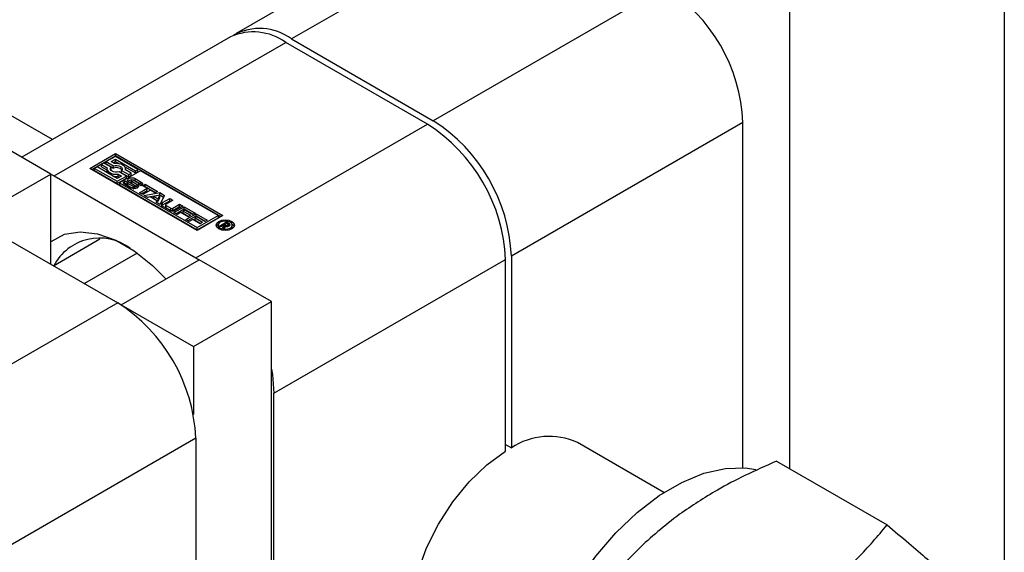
# Paper-space layout 'Sheet1' of a CAD drawing. Header units: millimetres. Extents: x 0 to 23548, y 0 to 16632.
# Tile 64 of 143: x 5109 to 5172, y 4444 to 4477. Entities that reach past the tile are written whole.
import ezdxf

# ---------------------------------------------------------------- set-up
doc = ezdxf.new("R2010")
doc.units = ezdxf.units.MM
doc.linetypes.add('SLD-Sólida', pattern=[0])

psp = doc.layouts.new('Sheet1')

# ---------------------------------------------------------------- linework, layer by layer
at = {"color": 7, "linetype": 'SLD-Sólida', "lineweight": 25, "ltscale": 28}
for p, q in [((5111.36, 4469.828), (4160.542, 5018.724)), ((5171.639, 4511.373), (5171.639, 4441.129)), ((5158.027, 4503.515), (5158.027, 4448.987)), ((5137.668, 4485.015), (5123.004, 4476.55)), ((5141.167, 4484.669), (5126.504, 4476.204)), ((5150.139, 4479.49), (5135.475, 4471.025)), ((5122.633, 4476.336), (5109.419, 4468.708)), ((5111.469, 4467.524), (5126.133, 4475.989)), ((5135.104, 4470.81), (5126.133, 4475.989)), ((5126.504, 4476.204), (5135.475, 4471.025)), ((5120.44, 4462.345), (5135.104, 4470.81)), ((5155.089, 4470.916), (5140.425, 4462.451)), ((5155.089, 4449.042), (5155.089, 4470.916)), ((5111.252, 4467.649), (5106.674, 4470.292)), ((5113.727, 4468.006), (5115.352, 4468.944)), ((5115.352, 4468.944), (5122.158, 4465.015)), ((5115.352, 4468.801), (5115.352, 4468.944)), ((5113.851, 4467.935), (5115.352, 4468.801)), ((5114.616, 4468.343), (5114.463, 4468.254)), ((5114.463, 4468.254), (5114.826, 4468.044)), ((5114.463, 4468.111), (5114.463, 4468.254)), ((5115.076, 4468.077), (5114.616, 4468.343)), ((5115.352, 4468.767), (5114.769, 4468.431)), ((5114.769, 4468.431), (5115.23, 4468.165)), ((5114.769, 4468.288), (5114.769, 4468.431)), ((5114.769, 4468.288), (5115.23, 4468.022)), ((5115.076, 4468.431), (5115.352, 4468.59)), ((5115.286, 4468.31), (5115.076, 4468.431)), ((5115.2, 4468.36), (5115.352, 4468.447)), ((5122.034, 4464.944), (5115.352, 4468.801)), ((5116.775, 4467.945), (5115.352, 4468.767)), ((5115.352, 4468.59), (5116.622, 4467.857)), ((5115.352, 4468.447), (5115.352, 4468.59)), ((5115.352, 4468.447), (5115.617, 4468.294)), ((5106.303, 4464.792), (5111.252, 4467.649)), ((5111.252, 4461.934), (5111.252, 4467.649)), ((5111.252, 4467.644), (5111.469, 4467.524)), ((5120.533, 4464.077), (5113.727, 4468.006)), ((5114.187, 4468.095), (5114.034, 4468.006)), ((5114.034, 4468.006), (5115.457, 4467.185)), ((5114.034, 4467.863), (5114.034, 4468.006)), ((5114.034, 4467.863), (5115.457, 4467.042)), ((5115.457, 4467.362), (5114.187, 4468.095)), ((5114.463, 4468.111), (5114.814, 4467.909)), ((5114.814, 4467.976), (5114.814, 4467.833)), ((5115.054, 4467.904), (5115.076, 4467.934)), ((5115.076, 4467.934), (5115.076, 4468.077)), ((5115.23, 4468.022), (5115.23, 4468.165)), ((5115.523, 4467.642), (5115.733, 4467.521)), ((5115.523, 4467.499), (5115.523, 4467.642)), ((5116.04, 4467.521), (5115.579, 4467.786)), ((5116.929, 4467.857), (5115.611, 4467.096)), ((5115.733, 4467.875), (5116.193, 4467.609)), ((5115.733, 4467.732), (5115.733, 4467.875)), ((5115.733, 4467.732), (5116.193, 4467.466)), ((5115.955, 4468.099), (5116.622, 4467.714)), ((5116.346, 4467.698), (5115.983, 4467.907)), ((5115.995, 4467.9), (5115.995, 4467.976)), ((5116.193, 4467.609), (5116.346, 4467.698)), ((5116.193, 4467.466), (5116.193, 4467.609)), ((5116.346, 4467.555), (5116.346, 4467.698)), ((5116.622, 4467.857), (5116.775, 4467.945)), ((5116.622, 4467.714), (5116.622, 4467.857)), ((5116.622, 4467.714), (5116.775, 4467.803)), ((5116.775, 4467.803), (5116.775, 4467.945)), ((5121.851, 4465.015), (5116.929, 4467.857)), ((5111.469, 4467.524), (5120.44, 4462.345)), ((5115.457, 4467.185), (5116.04, 4467.521)), ((5115.733, 4467.521), (5115.457, 4467.362)), ((5115.457, 4467.042), (5116.04, 4467.378)), ((5115.457, 4467.042), (5115.457, 4467.185)), ((5115.523, 4467.499), (5115.609, 4467.449)), ((5115.611, 4467.096), (5115.611, 4466.953)), ((5115.611, 4467.096), (5120.533, 4464.254)), ((5116.328, 4466.757), (5115.946, 4466.978)), ((5115.955, 4467.215), (5116.113, 4467.124)), ((5115.955, 4467.072), (5115.955, 4467.215)), ((5115.955, 4467.072), (5116.099, 4466.989)), ((5116.04, 4467.378), (5116.04, 4467.521)), ((5116.099, 4467.105), (5116.099, 4466.962)), ((5116.1, 4466.955), (5116.1, 4467.098)), ((5116.113, 4467.124), (5116.11, 4467.122)), ((5116.115, 4466.934), (5116.115, 4467.076)), ((5116.14, 4467.058), (5116.467, 4466.869)), ((5116.14, 4466.915), (5116.14, 4467.058)), ((5116.193, 4467.466), (5116.346, 4467.555)), ((5116.555, 4466.916), (5116.205, 4467.128)), ((5116.344, 4467.247), (5116.344, 4467.104)), ((5116.349, 4467.088), (5116.349, 4467.23)), ((5116.365, 4467.069), (5116.365, 4467.212)), ((5116.383, 4467.2), (5116.735, 4466.987)), ((5116.383, 4467.057), (5116.383, 4467.2)), ((5116.383, 4467.057), (5116.735, 4466.844)), ((5116.791, 4467.06), (5116.463, 4467.249)), ((5116.607, 4467.361), (5116.989, 4467.14)), ((5116.607, 4467.218), (5116.607, 4467.361)), ((5116.607, 4467.218), (5116.989, 4466.997)), ((5116.735, 4466.844), (5116.735, 4466.987)), ((5116.979, 4466.902), (5116.82, 4466.994)), ((5116.831, 4466.988), (5116.831, 4467.006)), ((5116.832, 4466.987), (5116.832, 4467.013)), ((5116.989, 4466.997), (5116.989, 4467.14)), ((5117.077, 4466.908), (5117.233, 4466.998)), ((5117.233, 4466.998), (5118.01, 4466.55)), ((5117.233, 4466.855), (5117.233, 4466.998)), ((5115.611, 4466.953), (5120.533, 4464.111)), ((5116.14, 4466.915), (5116.467, 4466.726)), ((5116.467, 4466.726), (5116.467, 4466.869)), ((5116.513, 4466.709), (5116.513, 4466.851)), ((5116.556, 4466.71), (5116.556, 4466.846)), ((5116.59, 4466.726), (5116.59, 4466.869)), ((5116.786, 4466.802), (5116.735, 4466.844)), ((5116.877, 4466.465), (5117.36, 4466.744)), ((5117.086, 4466.344), (5116.877, 4466.465)), ((5117, 4466.393), (5117.36, 4466.601)), ((5117.36, 4466.744), (5117.077, 4466.908)), ((5117.569, 4466.623), (5117.086, 4466.344)), ((5117.171, 4466.295), (5118.151, 4466.468)), ((5117.2, 4466.836), (5117.233, 4466.855)), ((5117.233, 4466.855), (5117.886, 4466.478)), ((5117.36, 4466.601), (5117.36, 4466.744)), ((5117.853, 4466.459), (5117.569, 4466.623)), ((5118.01, 4466.55), (5117.853, 4466.459)), ((5118.151, 4466.468), (5118.454, 4466.293)), ((5118.151, 4466.325), (5118.151, 4466.468)), ((5117.394, 4466.166), (5117.171, 4466.295)), ((5117.361, 4466.185), (5118.151, 4466.325)), ((5117.559, 4466.195), (5117.394, 4466.166)), ((5117.98, 4465.951), (5117.559, 4466.195)), ((5118.163, 4466.3), (5117.772, 4466.233)), ((5117.772, 4466.233), (5118.047, 4466.074)), ((5117.772, 4466.09), (5117.772, 4466.233)), ((5117.772, 4466.09), (5118.047, 4465.931)), ((5117.931, 4465.856), (5117.98, 4465.951)), ((5118.154, 4465.727), (5117.931, 4465.856)), ((5117.98, 4465.828), (5117.98, 4465.951)), ((5118.047, 4466.074), (5118.163, 4466.3)), ((5118.047, 4465.931), (5118.163, 4466.157)), ((5118.047, 4465.931), (5118.047, 4466.074)), ((5118.151, 4466.325), (5118.396, 4466.184)), ((5118.454, 4466.293), (5118.154, 4465.727)), ((5118.163, 4466.157), (5118.163, 4466.3)), ((5118.322, 4465.836), (5118.784, 4466.103)), ((5118.322, 4465.693), (5118.784, 4465.96)), ((5118.322, 4465.693), (5118.322, 4465.836)), ((5118.993, 4465.982), (5118.554, 4465.728)), ((5118.784, 4466.103), (5118.993, 4465.982)), ((5118.784, 4465.96), (5118.784, 4466.103)), ((5118.784, 4465.96), (5118.869, 4465.91)), ((5118.975, 4465.485), (5119.414, 4465.739)), ((5119.414, 4465.739), (5119.623, 4465.618)), ((5119.414, 4465.596), (5119.414, 4465.739)), ((5118.765, 4465.351), (5118.322, 4465.607)), ((5118.528, 4465.692), (5118.528, 4465.549)), ((5118.554, 4465.655), (5118.848, 4465.485)), ((5118.554, 4465.512), (5118.554, 4465.655)), ((5118.554, 4465.512), (5118.848, 4465.342)), ((5118.848, 4465.342), (5118.848, 4465.485)), ((5118.975, 4465.342), (5119.414, 4465.596)), ((5118.975, 4465.342), (5118.975, 4465.485)), ((5119.056, 4465.206), (5119.696, 4465.576)), ((5119.264, 4465.087), (5119.056, 4465.206)), ((5119.623, 4465.618), (5119.161, 4465.351)), ((5119.18, 4465.135), (5119.696, 4465.433)), ((5119.482, 4465.213), (5119.264, 4465.087)), ((5119.414, 4465.596), (5119.5, 4465.547)), ((5119.951, 4464.942), (5119.482, 4465.213)), ((5119.747, 4465.366), (5119.638, 4465.303)), ((5119.638, 4465.303), (5120.107, 4465.032)), ((5119.638, 4465.16), (5119.638, 4465.303)), ((5119.638, 4465.16), (5119.983, 4464.961)), ((5119.696, 4465.576), (5120.397, 4465.172)), ((5119.696, 4465.433), (5119.696, 4465.576)), ((5119.696, 4465.433), (5120.273, 4465.1)), ((5120.24, 4465.081), (5119.747, 4465.366)), ((5119.818, 4464.767), (5120.458, 4465.136)), ((5120.397, 4465.172), (5120.24, 4465.081)), ((5120.458, 4465.136), (5121.158, 4464.732)), ((5120.458, 4464.994), (5120.458, 4465.136)), ((5106.519, 4464.667), (5115.491, 4459.488)), ((5120.025, 4464.647), (5119.818, 4464.767)), ((5119.941, 4464.695), (5120.458, 4464.994)), ((5120.107, 4465.032), (5119.951, 4464.942)), ((5120.243, 4464.773), (5120.025, 4464.647)), ((5120.712, 4464.502), (5120.243, 4464.773)), ((5120.509, 4464.927), (5120.399, 4464.863)), ((5120.399, 4464.863), (5120.868, 4464.593)), ((5120.399, 4464.721), (5120.399, 4464.863)), ((5120.399, 4464.721), (5120.745, 4464.521)), ((5120.458, 4464.994), (5121.034, 4464.661)), ((5121.001, 4464.642), (5120.509, 4464.927)), ((5122.158, 4465.015), (5120.533, 4464.077)), ((5120.533, 4464.254), (5121.851, 4465.015)), ((5120.533, 4464.111), (5121.851, 4464.872)), ((5120.868, 4464.593), (5120.712, 4464.502)), ((5121.158, 4464.732), (5121.001, 4464.642)), ((5121.851, 4465.015), (5121.851, 4464.872)), ((5121.944, 4464.355), (5122.387, 4464.61)), ((5122.402, 4464.518), (5122.257, 4464.435)), ((5122.387, 4464.61), (5122.533, 4464.526)), ((5122.387, 4464.51), (5122.387, 4464.61)), ((5122.433, 4464.5), (5122.402, 4464.518)), ((5122.445, 4464.493), (5122.433, 4464.5)), ((5122.455, 4464.486), (5122.445, 4464.493)), ((5122.533, 4464.383), (5122.533, 4464.526)), ((5122.583, 4464.385), (5122.583, 4464.487)), ((5120.533, 4464.111), (5120.533, 4464.254)), ((5121.854, 4464.41), (5121.854, 4464.267)), ((5121.854, 4464.267), (5121.88, 4464.181)), ((5122.031, 4464.304), (5121.944, 4464.355)), ((5122.236, 4464.423), (5122.031, 4464.304)), ((5122.147, 4464.237), (5122.236, 4464.423)), ((5122.248, 4464.179), (5122.147, 4464.237)), ((5122.201, 4464.206), (5122.236, 4464.28)), ((5122.236, 4464.28), (5122.236, 4464.423)), ((5122.236, 4464.381), (5122.257, 4464.392)), ((5122.309, 4464.341), (5122.248, 4464.179)), ((5122.257, 4464.435), (5122.277, 4464.423)), ((5122.257, 4464.292), (5122.257, 4464.435)), ((5122.257, 4464.292), (5122.277, 4464.28)), ((5122.277, 4464.28), (5122.277, 4464.423)), ((5122.277, 4464.28), (5122.284, 4464.276)), ((5122.378, 4464.325), (5122.378, 4464.389)), ((5122.45, 4464.326), (5122.45, 4464.403)), ((5122.478, 4464.331), (5122.478, 4464.422)), ((5122.489, 4464.334), (5122.489, 4464.444)), ((5122.489, 4464.409), (5122.533, 4464.383)), ((5122.725, 4464.181), (5122.751, 4464.267)), ((5122.751, 4464.267), (5122.751, 4464.41)), ((5111.42, 4461.837), (5114.367, 4463.539)), ((5116.734, 4462.641), (5113.381, 4460.706)), ((5115.707, 4459.363), (5120.657, 4462.22)), ((5120.44, 4462.345), (5120.652, 4462.217)), ((5125.235, 4459.577), (5120.657, 4462.22)), ((5125.39, 4453.772), (5140.054, 4462.237)), ((5140.054, 4450.088), (5140.054, 4462.237)), ((5140.425, 4462.451), (5140.425, 4450.302)), ((5115.491, 4459.488), (5100.827, 4451.023)), ((5120.286, 4456.72), (5125.235, 4459.577)), ((5125.235, 4426.949), (5125.235, 4459.577)), ((5115.707, 4459.363), (5120.286, 4456.72)), ((5115.707, 4459.363), (5115.707, 4459.357)), ((5120.286, 4456.72), (5120.286, 4452.421)), ((5125.39, 4426.859), (5125.39, 4453.772)), ((5120.44, 4450.914), (5105.777, 4442.449)), ((5120.44, 4450.914), (5120.44, 4429.04)), ((5140.054, 4450.516), (5140.425, 4450.302)), ((5150.086, 4447.473), (5144.614, 4450.631)), ((5157.208, 4449.46), (5164.212, 4445.416))]:
    psp.add_line(p, q, dxfattribs=at)
at = {"color": 7, "linetype": 'SLD-Sólida', "lineweight": 25, "ltscale": 28, "flags": 128}
for points in [[(5115.983, 4467.907), (5115.995, 4467.991), (5115.97, 4468.074), (5115.912, 4468.151), (5115.822, 4468.217), (5115.707, 4468.269), (5115.574, 4468.302), (5115.431, 4468.317), (5115.286, 4468.31)], [(5114.826, 4468.044), (5114.814, 4467.961), (5114.839, 4467.878), (5114.897, 4467.801), (5114.987, 4467.735), (5115.102, 4467.683), (5115.235, 4467.649), (5115.378, 4467.635), (5115.523, 4467.642)], [(5115.579, 4467.786), (5115.468, 4467.764), (5115.35, 4467.764), (5115.237, 4467.784), (5115.142, 4467.824), (5115.072, 4467.879), (5115.037, 4467.944), (5115.038, 4468.012), (5115.076, 4468.077)], [(5115.23, 4468.165), (5115.341, 4468.187), (5115.459, 4468.188), (5115.572, 4468.168), (5115.667, 4468.128), (5115.737, 4468.072), (5115.772, 4468.008), (5115.771, 4467.939), (5115.733, 4467.875)], [(5115.946, 4466.978), (5115.91, 4467.003), (5115.883, 4467.033), (5115.867, 4467.065), (5115.863, 4467.098), (5115.87, 4467.13), (5115.888, 4467.162), (5115.917, 4467.19), (5115.955, 4467.215)], [(5115.955, 4467.072), (5115.917, 4467.048), (5115.891, 4467.023)], [(5116.205, 4467.128), (5116.143, 4467.182), (5116.121, 4467.245), (5116.142, 4467.307), (5116.204, 4467.361), (5116.296, 4467.397), (5116.405, 4467.409), (5116.514, 4467.397), (5116.607, 4467.361)], [(5116.735, 4466.987), (5116.795, 4466.933), (5116.814, 4466.87), (5116.791, 4466.808), (5116.728, 4466.756), (5116.636, 4466.721), (5116.528, 4466.709), (5116.42, 4466.722), (5116.328, 4466.757)], [(5116.607, 4467.218), (5116.514, 4467.254), (5116.422, 4467.266)], [(5116.989, 4467.14), (5117.026, 4467.114), (5117.052, 4467.085), (5117.068, 4467.053), (5117.073, 4467.02), (5117.065, 4466.987), (5117.047, 4466.956), (5117.017, 4466.927), (5116.979, 4466.902)], [(5117.044, 4466.953), (5117.026, 4466.972), (5116.989, 4466.997)], [(5116.556, 4466.846), (5116.563, 4466.847), (5116.57, 4466.849), (5116.576, 4466.851), (5116.581, 4466.854), (5116.585, 4466.858), (5116.588, 4466.862), (5116.59, 4466.866), (5116.59, 4466.87)], [(5118.322, 4465.693), (5118.287, 4465.668), (5118.269, 4465.65)], [(5121.893, 4464.647), (5122.081, 4464.719), (5122.302, 4464.745), (5122.524, 4464.719), (5122.712, 4464.647), (5122.838, 4464.538), (5122.882, 4464.41), (5122.838, 4464.282), (5122.712, 4464.173), (5122.524, 4464.101), (5122.302, 4464.075), (5122.081, 4464.101), (5121.893, 4464.173), (5121.767, 4464.282), (5121.723, 4464.41), (5121.767, 4464.538), (5121.893, 4464.647)], [(5121.736, 4464.339), (5121.767, 4464.395), (5121.88, 4464.496)], [(5121.986, 4464.593), (5121.888, 4464.509), (5121.854, 4464.41), (5121.888, 4464.311), (5121.986, 4464.227), (5122.131, 4464.171), (5122.302, 4464.151), (5122.474, 4464.171), (5122.619, 4464.227), (5122.717, 4464.311), (5122.751, 4464.41), (5122.717, 4464.509), (5122.619, 4464.593), (5122.474, 4464.649), (5122.302, 4464.669), (5122.131, 4464.649), (5121.986, 4464.593)], [(5122.725, 4464.496), (5122.838, 4464.395), (5122.869, 4464.339)], [(5111.252, 4463.362), (5111.279, 4463.382), (5112.13, 4463.828), (5113.119, 4463.991), (5114.211, 4463.865), (5115.366, 4463.456), (5116.543, 4462.777), (5117.698, 4461.853), (5118.543, 4460.999)], [(5125.235, 4455.279), (5125.295, 4454.942), (5125.39, 4453.772)], [(5135.865, 4435.475), (5135.799, 4435.514), (5135.057, 4436.159), (5134.505, 4437.059), (5134.167, 4438.18), (5134.052, 4439.482), (5134.167, 4440.915), (5134.505, 4442.428), (5135.057, 4443.964), (5135.799, 4445.466), (5136.706, 4446.879), (5137.744, 4448.15), (5138.873, 4449.233), (5140.054, 4450.088)], [(5144.041, 4425.704), (5143.283, 4426.256), (5142.498, 4427.17), (5141.903, 4428.317), (5141.511, 4429.668), (5141.333, 4431.193), (5141.372, 4432.856), (5141.628, 4434.617), (5142.094, 4436.436), (5142.759, 4438.27), (5143.608, 4440.076), (5144.621, 4441.811), (5145.774, 4443.435), (5147.041, 4444.91), (5148.391, 4446.202), (5149.792, 4447.279), (5151.213, 4448.117), (5152.62, 4448.696), (5153.979, 4449.002), (5155.259, 4449.029), (5155.895, 4448.93)]]:
    psp.add_lwpolyline(points, dxfattribs=at)
at = {"color": 7, "linetype": 'SLD-Sólida', "lineweight": 25, "ltscale": 784}
for centre, radius, start, end in [((5144.342, 4470.427), 10.758, 2.60548, 57.39452), ((5124.082, 4473.127), 3.521, 54.38242, 114.30712), ((5124.487, 4473.497), 3.376, 53.3054, 119.51564), ((5129.307, 4461.748), 10.758, 2.60548, 57.39452), ((5129.678, 4461.962), 10.758, 2.60548, 57.39452), ((5115.034, 4467.836), 0.22, 180.83982, 214.93757), ((5115.408, 4467.586), 0.471, 42.49117, 112.19889), ((5115.405, 4468.486), 0.994, 257.64114, 276.85822), ((5116.12, 4467.105), 0.0206, 154.98634, 198.51245), ((5116.12, 4466.962), 0.0206, 180.1049, 198.60246), ((5116.152, 4467.117), 0.0548, 200.07496, 227.5276), ((5116.122, 4467.101), 0.024, 120.08132, 149.71125), ((5116.204, 4467.172), 0.131, 226.77381, 240.43375), ((5116.372, 4466.944), 0.32, 93.23012, 134.20527), ((5116.365, 4467.246), 0.0207, 112.97768, 170.19358), ((5116.374, 4467.247), 0.0293, 174.56339, 213.90864), ((5116.374, 4467.104), 0.0302, 180.89109, 213.51925), ((5116.417, 4467.275), 0.0814, 213.22777, 230.37442), ((5116.417, 4467.132), 0.0814, 213.22777, 230.37442), ((5116.384, 4467.213), 0.0587, 84.24472, 117.37594), ((5116.464, 4467.333), 0.156, 230.91521, 238.94805), ((5116.464, 4467.191), 0.156, 230.91521, 238.94805), ((5116.381, 4467.118), 0.154, 71.43443, 86.73325), ((5116.376, 4467.095), 0.177, 60.3702, 72.23925), ((5116.724, 4466.943), 0.134, 48.72837, 60.31762), ((5116.774, 4466.996), 0.0619, 28.70735, 50.45043), ((5116.81, 4467.014), 0.0225, 296.84335, 338.17765), ((5116.809, 4467.013), 0.0227, 341.15652, 33.60653), ((5116.152, 4466.974), 0.0548, 200.07496, 227.5276), ((5116.204, 4467.029), 0.131, 226.77381, 240.43375), ((5116.559, 4467.031), 0.186, 240.6051, 255.82528), ((5116.558, 4466.886), 0.183, 240.54663, 254.08346), ((5116.548, 4466.98), 0.134, 255.0371, 273.49041), ((5116.496, 4466.825), 0.109, 37.06088, 57.0978), ((5116.572, 4466.727), 0.018, 301.1273, 356.04803), ((5116.552, 4466.868), 0.0381, 3.49244, 36.98669), ((5118.366, 4465.722), 0.122, 110.78342, 249.21658), ((5118.568, 4465.692), 0.0392, 110.78342, 249.21658), ((5118.572, 4465.553), 0.0451, 185.6948, 245.62534), ((5118.963, 4465.734), 0.43, 242.60967, 297.39033), ((5118.912, 4465.608), 0.138, 242.60967, 297.39033), ((5118.912, 4465.465), 0.138, 242.60967, 297.39033), ((5122.396, 4464.396), 0.108, 34.53935, 56.82631), ((5122.418, 4464.327), 0.23, 43.96599, 60.03699), ((5122.532, 4464.434), 0.0736, 357.03373, 45.54787), ((5122.409, 4464.65), 0.263, 239.82645, 263.3108), ((5122.41, 4464.618), 0.295, 249.8468, 279.35735), ((5122.39, 4464.525), 0.137, 265.25022, 296.1848), ((5122.398, 4464.51), 0.119, 295.91093, 312.09439), ((5122.423, 4464.568), 0.243, 278.25462, 299.49787), ((5122.461, 4464.444), 0.0273, 306.48153, 29.89514), ((5122.402, 4464.161), 0.258, 52.4142, 59.58167), ((5122.509, 4464.448), 0.0982, 290.5233, 349.60643), ((5114.338, 4460.34), 3.253, 53.50461, 152.86026), ((5109.694, 4450.425), 10.758, 2.60548, 57.39452), ((5142.812, 4446.745), 4.284, 65.12543, 123.86299)]:
    psp.add_arc(centre, radius, start, end, dxfattribs=at)
at = {"color": 7, "linetype": 'SLD-Sólida', "lineweight": 25, "ltscale": 28}
for points, knots in [([(5157.208, 4449.46), (5156.539, 4449.162), (5155.254, 4448.589), (5153.152, 4447.496), (5151.846, 4446.619), (5151.063, 4446.094)], [0, 0, 0, 0, 0.303074, 0.582113, 1, 1, 1, 1]), ([(5151.063, 4446.094), (5150.148, 4445.368), (5148.438, 4444.012), (5147.167, 4442.482), (5146.576, 4441.77)], [0, 0, 0, 0, 0.535251, 1, 1, 1, 1]), ([(5159.725, 4441.093), (5160.64, 4441.819), (5162.35, 4443.174), (5163.621, 4444.705), (5164.212, 4445.416)], [0, 0, 0, 0, 0.535251, 1, 1, 1, 1]), ([(5164.212, 4445.416), (5164.675, 4445.032), (5165.564, 4444.292), (5166.816, 4443.22), (5167.5, 4442.592), (5167.854, 4442.267)], [0, 0, 0, 0, 0.343084, 0.658961, 1, 1, 1, 1])]:
    psp.add_open_spline(points, degree=3, knots=knots, dxfattribs=at)

doc.saveas('drawing.dxf')
